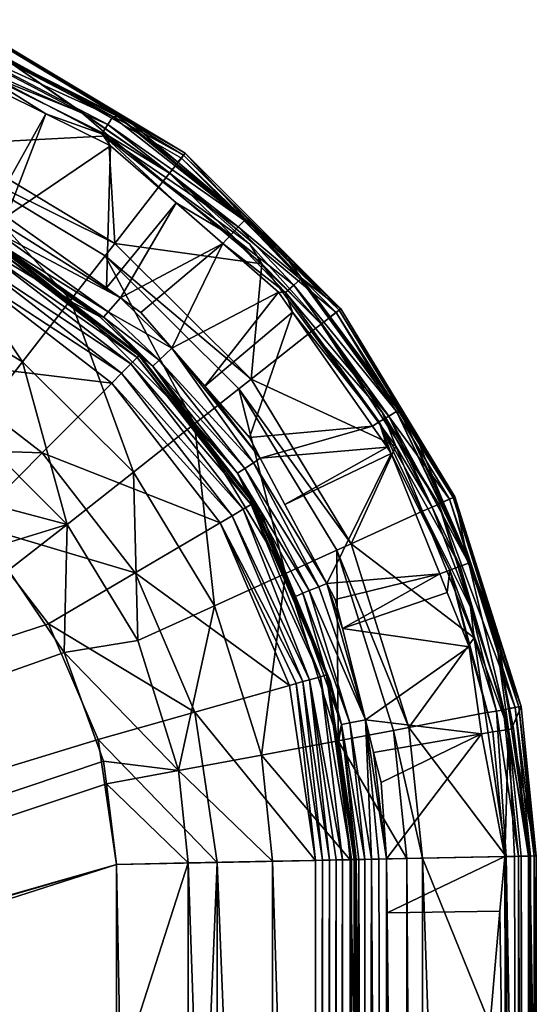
# Model space of a CAD drawing. Extents: x -0.095 to 0.142, y -0.127 to -0.003.
# Tile 256 of 256: x 0.13304 to 0.14151, y -0.02195 to -0.00581. Entities that reach past the tile are written whole.
import ezdxf

# ---------------------------------------------------------------- set-up
doc = ezdxf.new("R2010")
doc.units = 0
doc.layers.add('mesh', color=7, linetype='CONTINUOUS')

msp = doc.modelspace()

# ---------------------------------------------------------------- meshes
at = {"layer": 'mesh'}
mesh = msp.add_polyface(dxfattribs=at)
corners = [(0.132419, -0.006681, 0.1845), (0.134052, -0.007334, 0.184493), (0.134499, -0.007715, 0.1845), (0.132495, -0.00652, 0.184493), (0.131373, -0.006161, 0.1845), (0.134531, -0.007879, 0.177), (0.134463, -0.010207, 0.177), (0.135605, -0.008814, 0.177), (0.13191, -0.009059, 0.177491), (0.131409, -0.008947, 0.178526), (0.132578, -0.009441, 0.178526), (0.134601, -0.00948, 0.184493), (0.131793, -0.008085, 0.184367), (0.131898, -0.007852, 0.184493), (0.134444, -0.009682, 0.184367), (0.135393, -0.008461, 0.1845), (0.135499, -0.008329, 0.184493), (0.132588, -0.006314, 0.184392), (0.13573, -0.008033, 0.184196), (0.135692, -0.008083, 0.184303), (0.132649, -0.006177, 0.184196), (0.135755, -0.008002, 0.183991), (0.132663, -0.006146, 0.184076), (0.130852, -0.005899, 0.184493), (0.131544, -0.005812, 0.177491), (0.13213, -0.006108, 0.177491), (0.134827, -0.007469, 0.177491), (0.132574, -0.006332, 0.177491), (0.133469, -0.007354, 0.177), (0.132002, -0.006436, 0.177007), (0.131931, -0.006594, 0.177), (0.134389, -0.007683, 0.177007), (0.136497, -0.009344, 0.177007), (0.134489, -0.007529, 0.177076), (0.132072, -0.006266, 0.177076), (0.134648, -0.007401, 0.177358), (0.135636, -0.00815, 0.177491), (0.132128, -0.006129, 0.177218), (0.13457, -0.007405, 0.177218), (0.132827, -0.009039, 0.177), (0.132611, -0.008885, 0.177)]
mesh.append_faces([[corners[k] for k in face] for face in [(0, 1, 2, 2), (0, 3, 1, 1), (4, 3, 0, 0), (5, 6, 7, 7), (8, 9, 10, 10), (11, 12, 13, 13), (11, 14, 12, 12), (13, 2, 11, 11), (13, 0, 2, 2), (2, 15, 11, 11), (2, 16, 15, 15), (2, 1, 16, 16), (17, 18, 19, 19), (20, 18, 17, 17), (20, 21, 18, 18), (22, 21, 20, 20), (19, 16, 17, 17), (1, 17, 16, 16), (3, 17, 1, 1), (3, 23, 17, 17), (22, 24, 25, 25), (22, 26, 21, 21), (22, 27, 26, 26), (25, 27, 22, 22), (28, 29, 30, 30), (28, 31, 29, 29), (5, 31, 28, 28), (7, 31, 5, 5), (7, 32, 31, 31), (33, 29, 31, 31), (34, 29, 33, 33), (35, 27, 25, 25), (35, 26, 27, 27), (36, 26, 35, 35), (35, 37, 38, 38), (25, 37, 35, 35), (38, 34, 33, 33), (37, 34, 38, 38), (28, 39, 5, 5), (28, 40, 39, 39), (30, 40, 28, 28)]])
mesh = msp.add_polyface(dxfattribs=at)
corners = [(0.12666, -0.01172, 0.1825), (0.016428, -0.048044, 0.1825), (0.063281, -0.011293, 0.1825), (0.132606, -0.01446, 0.1825), (0.132859, -0.014834, 0.1825), (0.01973, -0.056498, 0.1825), (0.129573, -0.012312, 0.1825), (0.131086, -0.01312, 0.1825), (0.134631, -0.019657, 0.1825), (0.134694, -0.023084, 0.1825), (0.063282, -0.010045, 0.182599), (0.053673, -0.011228, 0.1825), (0.126721, -0.007888, 0.183642), (0.063282, -0.008661, 0.182983), (0.063282, -0.007384, 0.183642), (0.126701, -0.009164, 0.182983), (0.126679, -0.010548, 0.182599), (-0.000116, -0.010548, 0.182599), (-0.000138, -0.009164, 0.182983), (0.133514, -0.015713, 0.1785), (0.132248, -0.01408, 0.1785), (0.023324, -0.051518, 0.1785), (0.023439, -0.05206, 0.1785), (0.134631, -0.019657, 0.1785), (0.12666, -0.01172, 0.1785), (0.023086, -0.051013, 0.1785), (0.063282, -0.011217, 0.1785), (0.126712, -0.008457, 0.178995), (0.063282, -0.007954, 0.178995), (0.063282, -0.009567, 0.178624), (-0.000123, -0.01007, 0.178624), (0.126686, -0.01007, 0.178624), (0.063282, -0.00784, 0.179016), (-0.000151, -0.008344, 0.179016), (0.063282, -0.007725, 0.179011), (-0.000152, -0.008228, 0.179011), (0.063282, -0.007614, 0.178979), (-0.000154, -0.008117, 0.178979), (0.063282, -0.007321, 0.178641), (-0.000159, -0.007825, 0.178641), (0.063282, -0.007362, 0.178749), (0.063282, -0.007306, 0.178526), (-0.000159, -0.007809, 0.178526), (0.126714, -0.008344, 0.179016), (0.126716, -0.008228, 0.179011), (0.126721, -0.007866, 0.178749), (0.126722, -0.007825, 0.178641), (0.023434, -0.052261, 0.1785), (0.134631, -0.059482, 0.1785), (0.133514, -0.063427, 0.1785), (0.134326, -0.061526, 0.1785), (0.023427, -0.05261, 0.1785), (0.130609, -0.06632, 0.1785), (0.063282, -0.007513, 0.178923), (-0.000156, -0.008016, 0.178923), (-0.000158, -0.007866, 0.178749), (0.126717, -0.008117, 0.178979), (0.126719, -0.008016, 0.178923), (0.126723, -0.007791, 0.177491), (0.063282, -0.00725, 0.177309), (0.063282, -0.007288, 0.177491), (0.126723, -0.007772, 0.177364), (0.126724, -0.007705, 0.177223), (-0.000159, -0.007791, 0.177489), (0.063282, -0.007059, 0.177079), (-0.000158, -0.007721, 0.177243), (0.126722, -0.007809, 0.178526)]
mesh.append_faces([[corners[k] for k in face] for face in [(0, 1, 2, 2), (3, 4, 5, 5), (6, 7, 5, 5), (8, 9, 5, 5), (10, 2, 11, 11), (12, 13, 14, 14), (15, 10, 13, 13), (16, 2, 10, 10), (17, 13, 10, 10), (18, 14, 13, 13), (19, 20, 21, 21), (22, 23, 21, 21), (24, 25, 21, 21), (26, 25, 24, 24), (27, 28, 29, 29), (30, 29, 28, 28), (26, 31, 29, 29), (24, 31, 26, 26), (32, 28, 27, 27), (32, 33, 28, 28), (34, 35, 32, 32), (36, 37, 34, 34), (38, 39, 40, 40), (41, 42, 38, 38), (43, 34, 32, 32), (44, 36, 34, 34), (45, 38, 40, 40), (46, 41, 38, 38), (47, 48, 22, 22), (49, 50, 47, 47), (51, 52, 47, 47), (53, 54, 36, 36), (40, 55, 53, 53), (56, 53, 36, 36), (57, 40, 53, 53), (58, 59, 60, 60), (61, 62, 59, 59), (59, 63, 60, 60), (64, 65, 59, 59), (66, 60, 41, 41), (66, 58, 60, 60)]])
mesh = msp.add_polyface(dxfattribs=at)
corners = [(0.01973, -0.056498, 0.1825), (0.134465, -0.018337, 0.1825), (0.134631, -0.019657, 0.1825), (0.134418, -0.017967, 0.1825), (0.131483, -0.01347, 0.1825), (0.132606, -0.01446, 0.1825), (0.131086, -0.01312, 0.1825), (0.13377, -0.016183, 0.1825), (0.132859, -0.014834, 0.1825), (0.127738, -0.011809, 0.1825), (0.018528, -0.051982, 0.1825), (0.12666, -0.01172, 0.1825), (0.127978, -0.011875, 0.1825), (0.019523, -0.05572, 0.1825), (0.129573, -0.012312, 0.1825), (0.126701, -0.009164, 0.182983), (0.063282, -0.008661, 0.182983), (0.126721, -0.007888, 0.183642), (0.126679, -0.010548, 0.182599), (0.063282, -0.010045, 0.182599), (0.063281, -0.011293, 0.1825), (0.128195, -0.010697, 0.182599), (0.128672, -0.00808, 0.183642), (0.128443, -0.009336, 0.182983), (0.023324, -0.051518, 0.1785), (0.130609, -0.01282, 0.1785), (0.128706, -0.012016, 0.1785), (0.132248, -0.01408, 0.1785), (0.134326, -0.017613, 0.1785), (0.133514, -0.015713, 0.1785), (0.134631, -0.019657, 0.1785), (0.023439, -0.05206, 0.1785), (0.134631, -0.059482, 0.1785), (0.12666, -0.01172, 0.1785), (0.126712, -0.008457, 0.178995), (0.063282, -0.009567, 0.178624), (0.126686, -0.01007, 0.178624), (0.126714, -0.008344, 0.179016), (0.063282, -0.00784, 0.179016), (0.126716, -0.008228, 0.179011), (0.063282, -0.007725, 0.179011), (0.126717, -0.008117, 0.178979), (0.063282, -0.007614, 0.178979), (0.126722, -0.007825, 0.178641), (0.063282, -0.007321, 0.178641), (0.126721, -0.007866, 0.178749), (0.126722, -0.007809, 0.178526), (0.063282, -0.007306, 0.178526), (0.128673, -0.008092, 0.178526), (0.129643, -0.008652, 0.179011), (0.129612, -0.008763, 0.179016), (0.129581, -0.008873, 0.178995), (0.126719, -0.008016, 0.178923), (0.063282, -0.007513, 0.178923), (0.063282, -0.007362, 0.178749), (0.129722, -0.008366, 0.178845), (0.129672, -0.008545, 0.178979), (0.128394, -0.007926, 0.177401), (0.126723, -0.007772, 0.177364), (0.126723, -0.007791, 0.177491), (0.128416, -0.007786, 0.177141), (0.126724, -0.007705, 0.177223)]
mesh.append_faces([[corners[k] for k in face] for face in [(0, 1, 2, 2), (0, 3, 1, 1), (0, 4, 5, 5), (0, 6, 4, 4), (0, 7, 3, 3), (0, 8, 7, 7), (9, 10, 11, 11), (12, 13, 9, 9), (14, 0, 12, 12), (15, 16, 17, 17), (18, 19, 15, 15), (11, 20, 18, 18), (21, 9, 11, 11), (15, 17, 22, 22), (11, 18, 21, 21), (18, 15, 23, 23), (24, 25, 26, 26), (24, 27, 25, 25), (24, 28, 29, 29), (24, 30, 28, 28), (31, 32, 30, 30), (33, 24, 26, 26), (34, 35, 36, 36), (37, 38, 34, 34), (39, 40, 37, 37), (41, 42, 39, 39), (43, 44, 45, 45), (46, 47, 43, 43), (48, 46, 43, 43), (39, 49, 41, 41), (37, 50, 39, 39), (34, 51, 37, 37), (52, 53, 41, 41), (45, 54, 52, 52), (45, 55, 43, 43), (52, 55, 45, 45), (41, 56, 52, 52), (57, 58, 59, 59), (60, 61, 58, 58), (59, 46, 57, 57)]])
mesh = msp.add_polyface(dxfattribs=at)
corners = [(0.136817, -0.009492, 0.184493), (0.137014, -0.009814, 0.1845), (0.135393, -0.008461, 0.1845), (0.136838, -0.011707, 0.184493), (0.136636, -0.011865, 0.184367), (0.134444, -0.009682, 0.184367), (0.134601, -0.00948, 0.184493), (0.137985, -0.010804, 0.184493), (0.137829, -0.010922, 0.1845), (0.135499, -0.008329, 0.184493), (0.13823, -0.01061, 0.184303), (0.135692, -0.008083, 0.184303), (0.13828, -0.010572, 0.184196), (0.13573, -0.008033, 0.184196), (0.138306, -0.010551, 0.184076), (0.135755, -0.008002, 0.183991), (0.137277, -0.00953, 0.177491), (0.137662, -0.010048, 0.177491), (0.136748, -0.009085, 0.177491), (0.135636, -0.00815, 0.177491), (0.134827, -0.007469, 0.177491), (0.138134, -0.010682, 0.177491), (0.136372, -0.009482, 0.177), (0.136497, -0.009344, 0.177007), (0.135605, -0.008814, 0.177), (0.1374, -0.010285, 0.177007), (0.137283, -0.010276, 0.177), (0.137516, -0.010608, 0.177), (0.137538, -0.010164, 0.177076), (0.136624, -0.00921, 0.177076), (0.134389, -0.007683, 0.177007), (0.134489, -0.007529, 0.177076), (0.134648, -0.007401, 0.177358), (0.13457, -0.007405, 0.177218), (0.136726, -0.009103, 0.177218), (0.137649, -0.010066, 0.177218), (0.135535, -0.011194, 0.177), (0.13503, -0.010612, 0.177), (0.134695, -0.010373, 0.177)]
mesh.append_faces([[corners[k] for k in face] for face in [(0, 1, 2, 2), (3, 4, 5, 5), (6, 1, 3, 3), (6, 2, 1, 1), (1, 7, 8, 8), (9, 7, 0, 0), (9, 10, 7, 7), (11, 10, 9, 9), (11, 12, 10, 10), (13, 12, 11, 11), (13, 14, 12, 12), (15, 14, 13, 13), (9, 0, 2, 2), (0, 7, 1, 1), (14, 16, 17, 17), (14, 18, 16, 16), (15, 18, 14, 14), (15, 19, 18, 18), (20, 19, 15, 15), (17, 21, 14, 14), (22, 23, 24, 24), (22, 25, 23, 23), (26, 25, 22, 22), (27, 25, 26, 26), (28, 23, 25, 25), (29, 23, 28, 28), (29, 30, 23, 23), (31, 30, 29, 29), (17, 16, 18, 18), (18, 19, 32, 32), (32, 33, 34, 34), (17, 34, 35, 35), (18, 34, 17, 17), (18, 32, 34, 34), (35, 29, 28, 28), (34, 29, 35, 35), (34, 31, 29, 29), (33, 31, 34, 34), (22, 36, 26, 26), (22, 37, 36, 36), (24, 38, 22, 22)]])
mesh = msp.add_polyface(dxfattribs=at)
corners = [(0.133088, -0.011419, 0.182983), (0.131414, -0.008931, 0.183642), (0.133874, -0.010412, 0.183642), (0.130892, -0.010096, 0.182983), (0.134997, -0.011319, 0.178641), (0.135008, -0.011308, 0.178526), (0.133862, -0.010428, 0.178526), (0.13255, -0.00949, 0.178749), (0.134968, -0.011348, 0.178749), (0.13257, -0.009454, 0.178641), (0.132578, -0.009441, 0.178526), (0.131793, -0.008085, 0.184367), (0.134444, -0.009682, 0.184367), (0.136838, -0.011707, 0.184493), (0.134601, -0.00948, 0.184493), (0.132252, -0.010001, 0.178995), (0.129148, -0.010426, 0.178624), (0.13144, -0.011394, 0.178624), (0.129581, -0.008873, 0.178995), (0.136372, -0.009482, 0.177), (0.134695, -0.010373, 0.177), (0.13503, -0.010612, 0.177), (0.135605, -0.008814, 0.177), (0.134463, -0.010207, 0.177), (0.134531, -0.007879, 0.177), (0.132827, -0.009039, 0.177), (0.129612, -0.008763, 0.179016), (0.134712, -0.011605, 0.179011), (0.132367, -0.009803, 0.179011), (0.134862, -0.011455, 0.178923), (0.132474, -0.009619, 0.178923), (0.129672, -0.008545, 0.178979), (0.129722, -0.008366, 0.178845), (0.135535, -0.011194, 0.177), (0.132762, -0.009157, 0.177033), (0.132677, -0.009303, 0.177141), (0.134493, -0.0106, 0.177141), (0.13533, -0.011395, 0.177141), (0.132605, -0.009425, 0.177401), (0.133904, -0.010381, 0.177491), (0.134346, -0.010674, 0.177491), (0.134418, -0.010686, 0.177308), (0.135227, -0.011493, 0.177401), (0.13191, -0.009059, 0.177491)]
mesh.append_faces([[corners[k] for k in face] for face in [(0, 1, 2, 2), (3, 1, 0, 0), (4, 5, 6, 6), (4, 7, 8, 8), (4, 9, 7, 7), (6, 9, 4, 4), (6, 10, 9, 9), (2, 11, 12, 12), (1, 11, 2, 2), (13, 12, 14, 14), (15, 16, 17, 17), (18, 16, 15, 15), (19, 20, 21, 21), (22, 23, 20, 20), (24, 25, 23, 23), (26, 18, 15, 15), (27, 28, 15, 15), (29, 30, 28, 28), (8, 30, 29, 29), (8, 7, 30, 30), (28, 26, 15, 15), (30, 31, 28, 28), (7, 32, 30, 30), (33, 21, 20, 20), (20, 23, 25, 25), (34, 20, 25, 25), (35, 20, 34, 34), (36, 20, 35, 35), (36, 33, 20, 20), (37, 33, 36, 36), (38, 39, 40, 40), (38, 36, 35, 35), (41, 36, 38, 38), (41, 37, 36, 36), (40, 41, 38, 38), (40, 42, 41, 41), (40, 6, 5, 5), (39, 6, 40, 40), (38, 6, 39, 39), (38, 10, 6, 6), (43, 10, 38, 38)]])
mesh = msp.add_polyface(dxfattribs=at)
corners = [(0.134465, -0.018337, 0.1825), (0.135803, -0.019634, 0.182599), (0.134631, -0.019657, 0.1825), (0.134418, -0.017967, 0.1825), (0.135647, -0.018119, 0.182599), (0.13377, -0.016183, 0.1825), (0.134977, -0.01599, 0.182599), (0.133818, -0.014084, 0.182599), (0.132859, -0.014834, 0.1825), (0.132237, -0.01251, 0.182599), (0.129573, -0.012312, 0.1825), (0.130326, -0.011359, 0.182599), (0.131086, -0.01312, 0.1825), (0.131483, -0.01347, 0.1825), (0.132606, -0.01446, 0.1825), (0.134905, -0.013228, 0.182983), (0.133088, -0.011419, 0.182983), (0.130892, -0.010096, 0.182983), (0.133874, -0.010412, 0.183642), (0.135908, -0.012438, 0.183642), (0.134694, -0.023084, 0.1825), (0.134326, -0.017613, 0.1785), (0.134631, -0.019657, 0.1785), (0.136281, -0.019624, 0.178624), (0.135914, -0.017164, 0.178624), (0.133514, -0.015713, 0.1785), (0.134937, -0.014876, 0.178624), (0.132248, -0.01408, 0.1785), (0.133412, -0.01291, 0.178624), (0.130609, -0.01282, 0.1785), (0.13144, -0.011394, 0.178624), (0.135893, -0.01245, 0.178526), (0.135008, -0.011308, 0.178526), (0.134997, -0.011319, 0.178641), (0.134444, -0.009682, 0.184367), (0.136327, -0.014059, 0.178995), (0.13455, -0.011768, 0.178995), (0.132252, -0.010001, 0.178995), (0.136524, -0.013942, 0.179011), (0.134712, -0.011605, 0.179011), (0.136707, -0.013835, 0.178923), (0.134862, -0.011455, 0.178923), (0.136837, -0.013759, 0.178749), (0.134968, -0.011348, 0.178749), (0.132367, -0.009803, 0.179011), (0.135227, -0.011493, 0.177401), (0.13533, -0.011395, 0.177141), (0.134418, -0.010686, 0.177308), (0.134346, -0.010674, 0.177491)]
mesh.append_faces([[corners[k] for k in face] for face in [(0, 1, 2, 2), (3, 4, 0, 0), (3, 5, 4, 4), (5, 6, 4, 4), (5, 7, 6, 6), (8, 7, 5, 5), (9, 10, 11, 11), (9, 12, 10, 10), (9, 13, 12, 12), (7, 13, 9, 9), (7, 14, 13, 13), (8, 14, 7, 7), (7, 15, 6, 6), (7, 16, 15, 15), (9, 16, 7, 7), (9, 17, 16, 16), (11, 17, 9, 9), (15, 18, 19, 19), (16, 18, 15, 15), (20, 2, 1, 1), (21, 22, 23, 23), (24, 25, 21, 21), (26, 25, 24, 24), (26, 27, 25, 25), (28, 27, 26, 26), (28, 29, 27, 27), (30, 29, 28, 28), (31, 32, 33, 33), (18, 34, 19, 19), (35, 28, 26, 26), (36, 28, 35, 35), (36, 30, 28, 28), (37, 30, 36, 36), (38, 39, 36, 36), (40, 41, 39, 39), (42, 43, 41, 41), (39, 37, 36, 36), (41, 44, 39, 39), (45, 46, 47, 47), (48, 32, 45, 45)]])
mesh = msp.add_polyface(dxfattribs=at)
corners = [(0.137829, -0.010922, 0.1845), (0.138986, -0.012247, 0.184493), (0.139209, -0.0128, 0.1845), (0.137516, -0.010608, 0.177), (0.136809, -0.012661, 0.177), (0.138825, -0.012477, 0.177), (0.136076, -0.011817, 0.177), (0.137283, -0.010276, 0.177), (0.136872, -0.013738, 0.178641), (0.134997, -0.011319, 0.178641), (0.134968, -0.011348, 0.178749), (0.135908, -0.012438, 0.183642), (0.134444, -0.009682, 0.184367), (0.136636, -0.011865, 0.184367), (0.138477, -0.014403, 0.184493), (0.136838, -0.011707, 0.184493), (0.137014, -0.009814, 0.1845), (0.137985, -0.010804, 0.184493), (0.14018, -0.013632, 0.184076), (0.13828, -0.010572, 0.184196), (0.138306, -0.010551, 0.184076), (0.140148, -0.013646, 0.184196), (0.13823, -0.01061, 0.184303), (0.140091, -0.013671, 0.184303), (0.139915, -0.013751, 0.184457), (0.139477, -0.012488, 0.177491), (0.138134, -0.010682, 0.177491), (0.138937, -0.012406, 0.177007), (0.1374, -0.010285, 0.177007), (0.139065, -0.012819, 0.177), (0.139136, -0.01292, 0.177), (0.139094, -0.012312, 0.177076), (0.137538, -0.010164, 0.177076), (0.139295, -0.012274, 0.177349), (0.137662, -0.010048, 0.177491), (0.139984, -0.013716, 0.177491), (0.137649, -0.010066, 0.177218), (0.139221, -0.012236, 0.177218), (0.135535, -0.011194, 0.177), (0.136986, -0.012997, 0.177), (0.136876, -0.013073, 0.177033), (0.13533, -0.011395, 0.177141), (0.136734, -0.013166, 0.177141), (0.135227, -0.011493, 0.177401), (0.135914, -0.012431, 0.177491), (0.136615, -0.013243, 0.177401), (0.135893, -0.01245, 0.178526), (0.135008, -0.011308, 0.178526)]
mesh.append_faces([[corners[k] for k in face] for face in [(0, 1, 2, 2), (3, 4, 5, 5), (3, 6, 4, 4), (7, 6, 3, 3), (8, 9, 10, 10), (11, 12, 13, 13), (14, 13, 15, 15), (2, 14, 15, 15), (15, 0, 2, 2), (15, 16, 0, 0), (0, 17, 1, 1), (18, 19, 20, 20), (21, 22, 19, 19), (23, 17, 22, 22), (24, 1, 17, 17), (20, 25, 18, 18), (20, 26, 25, 25), (3, 27, 28, 28), (5, 27, 3, 3), (27, 29, 30, 30), (5, 29, 27, 27), (31, 28, 27, 27), (32, 28, 31, 31), (33, 26, 34, 34), (33, 25, 26, 26), (35, 25, 33, 33), (33, 36, 37, 37), (34, 36, 33, 33), (37, 32, 31, 31), (36, 32, 37, 37), (7, 38, 6, 6), (38, 39, 6, 6), (39, 4, 6, 6), (40, 39, 38, 38), (41, 40, 38, 38), (42, 40, 41, 41), (43, 44, 45, 45), (43, 42, 41, 41), (45, 42, 43, 43), (43, 46, 44, 44), (43, 47, 46, 46)]])
mesh = msp.add_polyface(dxfattribs=at)
corners = [(0.139209, -0.0128, 0.1845), (0.139807, -0.013801, 0.184493), (0.139647, -0.013869, 0.1845), (0.138986, -0.012247, 0.184493), (0.140977, -0.017124, 0.184457), (0.140434, -0.015441, 0.184493), (0.139915, -0.013751, 0.184457), (0.140495, -0.015944, 0.1845), (0.140053, -0.015203, 0.177), (0.13993, -0.014897, 0.177), (0.138334, -0.015792, 0.177), (0.138214, -0.015316, 0.177), (0.139065, -0.012819, 0.177), (0.137389, -0.013757, 0.177), (0.139136, -0.01292, 0.177), (0.139425, -0.017414, 0.184493), (0.138244, -0.014509, 0.184367), (0.138477, -0.014403, 0.184493), (0.140148, -0.013646, 0.184196), (0.13828, -0.010572, 0.184196), (0.14018, -0.013632, 0.184076), (0.140091, -0.013671, 0.184303), (0.13823, -0.01061, 0.184303), (0.137985, -0.010804, 0.184493), (0.141263, -0.017071, 0.184076), (0.141229, -0.017077, 0.184196), (0.141168, -0.017088, 0.184303), (0.1404, -0.014726, 0.177491), (0.139984, -0.013716, 0.177491), (0.139477, -0.012488, 0.177491), (0.140094, -0.014834, 0.177007), (0.138937, -0.012406, 0.177007), (0.14041, -0.016091, 0.177), (0.140266, -0.014771, 0.177076), (0.139094, -0.012312, 0.177076), (0.140864, -0.016049, 0.177317), (0.140882, -0.015896, 0.177491), (0.140424, -0.014715, 0.177388), (0.139295, -0.012274, 0.177349), (0.140405, -0.01472, 0.177218), (0.139221, -0.012236, 0.177218), (0.138076, -0.015056, 0.177), (0.138825, -0.012477, 0.177), (0.136986, -0.012997, 0.177)]
mesh.append_faces([[corners[k] for k in face] for face in [(0, 1, 2, 2), (0, 3, 1, 1), (4, 5, 6, 6), (6, 1, 3, 3), (5, 1, 6, 6), (5, 2, 1, 1), (7, 2, 5, 5), (8, 9, 10, 10), (9, 11, 10, 10), (12, 13, 14, 14), (15, 16, 17, 17), (17, 2, 7, 7), (0, 2, 17, 17), (18, 19, 20, 20), (21, 22, 18, 18), (6, 23, 21, 21), (24, 18, 20, 20), (25, 21, 18, 18), (26, 6, 21, 21), (20, 27, 24, 24), (20, 28, 27, 27), (29, 28, 20, 20), (14, 9, 30, 30), (31, 14, 30, 30), (30, 8, 32, 32), (9, 8, 30, 30), (33, 31, 30, 30), (34, 31, 33, 33), (35, 36, 37, 37), (37, 28, 38, 38), (37, 27, 28, 28), (36, 27, 37, 37), (37, 39, 35, 35), (37, 40, 39, 39), (38, 40, 37, 37), (39, 34, 33, 33), (40, 34, 39, 39), (9, 41, 11, 11), (14, 41, 9, 9), (42, 43, 12, 12), (11, 41, 10, 10)]])
mesh = msp.add_polyface(dxfattribs=at)
corners = [(0.134977, -0.01599, 0.182599), (0.134905, -0.013228, 0.182983), (0.136237, -0.015419, 0.182983), (0.135908, -0.012438, 0.183642), (0.1374, -0.014892, 0.183642), (0.136872, -0.013738, 0.178641), (0.136885, -0.01373, 0.178526), (0.135893, -0.01245, 0.178526), (0.138075, -0.016552, 0.178641), (0.136837, -0.013759, 0.178749), (0.137384, -0.014897, 0.178526), (0.134968, -0.011348, 0.178749), (0.134997, -0.011319, 0.178641), (0.136999, -0.013893, 0.177491), (0.137408, -0.014885, 0.177491), (0.136636, -0.011865, 0.184367), (0.138244, -0.014509, 0.184367), (0.138477, -0.014403, 0.184493), (0.136327, -0.014059, 0.178995), (0.134937, -0.014876, 0.178624), (0.137466, -0.016725, 0.178995), (0.139136, -0.01292, 0.177), (0.137389, -0.013757, 0.177), (0.138076, -0.015056, 0.177), (0.139065, -0.012819, 0.177), (0.136986, -0.012997, 0.177), (0.138825, -0.012477, 0.177), (0.136809, -0.012661, 0.177), (0.137686, -0.016662, 0.179011), (0.136524, -0.013942, 0.179011), (0.137793, -0.016632, 0.178979), (0.136707, -0.013835, 0.178923), (0.137972, -0.016581, 0.178845), (0.13455, -0.011768, 0.178995), (0.134712, -0.011605, 0.179011), (0.134862, -0.011455, 0.178923), (0.136876, -0.013073, 0.177033), (0.137948, -0.015106, 0.177033), (0.13871, -0.017286, 0.177), (0.136734, -0.013166, 0.177141), (0.137791, -0.01517, 0.177141), (0.137564, -0.015264, 0.177491), (0.136615, -0.013243, 0.177401), (0.137686, -0.015214, 0.177308), (0.135914, -0.012431, 0.177491)]
mesh.append_faces([[corners[k] for k in face] for face in [(0, 1, 2, 2), (2, 3, 4, 4), (1, 3, 2, 2), (5, 6, 7, 7), (8, 5, 9, 9), (10, 5, 8, 8), (10, 6, 5, 5), (5, 11, 9, 9), (7, 12, 5, 5), (13, 10, 14, 14), (13, 6, 10, 10), (4, 15, 16, 16), (3, 15, 4, 4), (17, 16, 15, 15), (18, 19, 20, 20), (21, 22, 23, 23), (24, 25, 22, 22), (26, 27, 25, 25), (28, 29, 18, 18), (30, 31, 29, 29), (32, 9, 31, 31), (29, 33, 18, 18), (31, 34, 29, 29), (9, 35, 31, 31), (23, 22, 25, 25), (36, 23, 25, 25), (37, 23, 36, 36), (37, 38, 23, 23), (39, 37, 36, 36), (40, 37, 39, 39), (40, 38, 37, 37), (41, 13, 14, 14), (42, 13, 41, 41), (42, 40, 39, 39), (43, 40, 42, 42), (41, 43, 42, 42), (14, 10, 41, 41), (42, 6, 13, 13), (42, 7, 6, 6), (44, 7, 42, 42)]])
mesh = msp.add_polyface(dxfattribs=at)
corners = [(0.141224, -0.019525, 0.184457), (0.14086, -0.017146, 0.184493), (0.140977, -0.017124, 0.184457), (0.140434, -0.015441, 0.184493), (0.140495, -0.015944, 0.1845), (0.140675, -0.017176, 0.1845), (0.140053, -0.015203, 0.177), (0.138334, -0.015792, 0.177), (0.14041, -0.016091, 0.177), (0.138263, -0.01763, 0.183642), (0.139173, -0.017461, 0.184367), (0.139389, -0.019562, 0.184367), (0.139645, -0.019557, 0.184493), (0.139425, -0.017414, 0.184493), (0.138477, -0.014403, 0.184493), (0.14102, -0.019529, 0.1845), (0.141514, -0.019519, 0.184076), (0.141229, -0.017077, 0.184196), (0.141263, -0.017071, 0.184076), (0.14148, -0.01952, 0.184196), (0.141168, -0.017088, 0.184303), (0.141417, -0.019521, 0.184303), (0.140148, -0.013646, 0.184196), (0.140091, -0.013671, 0.184303), (0.139915, -0.013751, 0.184457), (0.140882, -0.015896, 0.177491), (0.141057, -0.017105, 0.177491), (0.1404, -0.014726, 0.177491), (0.141105, -0.017435, 0.177491), (0.141406, -0.019521, 0.177491), (0.140615, -0.017515, 0.177), (0.140798, -0.017487, 0.177007), (0.140094, -0.014834, 0.177007), (0.140999, -0.01953, 0.177012), (0.141059, -0.017444, 0.177139), (0.140266, -0.014771, 0.177076), (0.140864, -0.016049, 0.177317), (0.141141, -0.01743, 0.177386), (0.140405, -0.01472, 0.177218), (0.141387, -0.019522, 0.177364), (0.138845, -0.017822, 0.177), (0.13897, -0.018318, 0.177), (0.13871, -0.017286, 0.177)]
mesh.append_faces([[corners[k] for k in face] for face in [(0, 1, 2, 2), (1, 3, 2, 2), (1, 4, 3, 3), (5, 4, 1, 1), (6, 7, 8, 8), (9, 10, 11, 11), (12, 10, 13, 13), (12, 11, 10, 10), (14, 4, 13, 13), (13, 5, 15, 15), (4, 5, 13, 13), (16, 17, 18, 18), (19, 20, 17, 17), (21, 2, 20, 20), (15, 5, 1, 1), (17, 22, 18, 18), (20, 23, 17, 17), (2, 24, 20, 20), (18, 25, 26, 26), (18, 27, 25, 25), (28, 18, 26, 26), (28, 16, 18, 18), (29, 16, 28, 28), (8, 30, 31, 31), (32, 8, 31, 31), (30, 33, 31, 31), (34, 31, 33, 33), (34, 32, 31, 31), (35, 32, 34, 34), (36, 26, 25, 25), (37, 26, 36, 36), (37, 28, 26, 26), (29, 28, 37, 37), (36, 38, 34, 34), (37, 34, 39, 39), (37, 36, 34, 34), (38, 35, 34, 34), (30, 40, 41, 41), (30, 42, 40, 40), (8, 42, 30, 30), (8, 7, 42, 42)]])
mesh = msp.add_polyface(dxfattribs=at)
corners = [(0.135647, -0.018119, 0.182599), (0.136237, -0.015419, 0.182983), (0.137008, -0.017865, 0.182983), (0.134977, -0.01599, 0.182599), (0.1374, -0.014892, 0.183642), (0.138263, -0.01763, 0.183642), (0.135914, -0.017164, 0.178624), (0.134326, -0.017613, 0.1785), (0.136281, -0.019624, 0.178624), (0.137466, -0.016725, 0.178995), (0.137893, -0.019592, 0.178995), (0.134937, -0.014876, 0.178624), (0.138075, -0.016552, 0.178641), (0.138089, -0.016548, 0.178526), (0.137384, -0.014897, 0.178526), (0.138251, -0.017629, 0.178526), (0.138007, -0.01959, 0.179016), (0.137686, -0.016662, 0.179011), (0.137575, -0.016694, 0.179016), (0.138526, -0.019579, 0.178641), (0.139389, -0.019562, 0.184367), (0.138463, -0.019581, 0.183642), (0.138244, -0.014509, 0.184367), (0.139173, -0.017461, 0.184367), (0.139425, -0.017414, 0.184493), (0.138122, -0.019587, 0.179011), (0.137793, -0.016632, 0.178979), (0.138334, -0.019583, 0.178923), (0.137972, -0.016581, 0.178845), (0.138485, -0.01958, 0.178749), (0.136327, -0.014059, 0.178995), (0.136524, -0.013942, 0.179011), (0.136707, -0.013835, 0.178923), (0.136837, -0.013759, 0.178749), (0.138076, -0.015056, 0.177), (0.13871, -0.017286, 0.177), (0.138334, -0.015792, 0.177), (0.139059, -0.019569, 0.177), (0.138845, -0.017822, 0.177), (0.13897, -0.018318, 0.177), (0.138455, -0.017336, 0.177141), (0.137791, -0.01517, 0.177141), (0.138812, -0.019574, 0.177066), (0.138135, -0.016648, 0.177491), (0.138317, -0.017365, 0.177401), (0.137564, -0.015264, 0.177491), (0.137686, -0.015214, 0.177308), (0.138276, -0.017625, 0.177491), (0.138559, -0.019579, 0.177491), (0.138704, -0.019576, 0.177149), (0.138601, -0.019578, 0.17731)]
mesh.append_faces([[corners[k] for k in face] for face in [(0, 1, 2, 2), (3, 1, 0, 0), (2, 4, 5, 5), (1, 4, 2, 2), (6, 7, 8, 8), (9, 6, 10, 10), (9, 11, 6, 6), (12, 13, 14, 14), (12, 15, 13, 13), (16, 17, 18, 18), (19, 15, 12, 12), (18, 9, 10, 10), (20, 21, 5, 5), (5, 22, 23, 23), (4, 22, 5, 5), (24, 23, 22, 22), (25, 26, 17, 17), (27, 28, 26, 26), (29, 12, 28, 28), (18, 30, 9, 9), (17, 30, 18, 18), (26, 31, 17, 17), (28, 32, 26, 26), (12, 33, 28, 28), (34, 35, 36, 36), (37, 38, 35, 35), (37, 39, 38, 38), (40, 35, 41, 41), (40, 42, 35, 35), (43, 44, 45, 45), (46, 40, 41, 41), (44, 40, 46, 46), (47, 48, 44, 44), (44, 49, 40, 40), (45, 44, 46, 46), (48, 50, 44, 44), (44, 15, 47, 47), (44, 13, 15, 15), (43, 13, 44, 44), (45, 13, 43, 43), (45, 14, 13, 13)]])
mesh = msp.add_polyface(dxfattribs=at)
corners = [(0.138463, -0.019581, 0.183642), (0.137186, -0.019606, 0.182983), (0.137008, -0.017865, 0.182983), (0.135803, -0.019634, 0.182599), (0.135647, -0.018119, 0.182599), (0.134465, -0.018337, 0.1825), (0.138263, -0.01763, 0.183642), (0.135914, -0.017164, 0.178624), (0.136281, -0.019624, 0.178624), (0.137893, -0.019592, 0.178995), (0.138007, -0.01959, 0.179016), (0.137575, -0.016694, 0.179016), (0.138122, -0.019587, 0.179011), (0.137686, -0.016662, 0.179011), (0.138526, -0.019579, 0.178641), (0.138075, -0.016552, 0.178641), (0.138485, -0.01958, 0.178749), (0.138541, -0.019579, 0.178526), (0.138251, -0.017629, 0.178526), (0.138276, -0.017625, 0.177491), (0.13876, -0.039056, 0.177491), (0.138747, -0.034524, 0.177491), (0.139425, -0.017414, 0.184493), (0.14102, -0.019529, 0.1845), (0.139645, -0.019557, 0.184493), (0.141085, -0.023096, 0.1845), (0.14148, -0.01952, 0.184196), (0.141229, -0.017077, 0.184196), (0.141514, -0.019519, 0.184076), (0.141417, -0.019521, 0.184303), (0.141168, -0.017088, 0.184303), (0.141224, -0.019525, 0.184457), (0.140977, -0.017124, 0.184457), (0.14086, -0.017146, 0.184493), (0.141514, -0.05962, 0.184076), (0.14148, -0.05962, 0.184196), (0.141406, -0.019521, 0.177491), (0.141481, -0.023702, 0.177493), (0.141059, -0.017444, 0.177139), (0.141154, -0.019527, 0.177066), (0.141265, -0.019524, 0.177154), (0.140999, -0.01953, 0.177012), (0.141141, -0.01743, 0.177386), (0.141387, -0.019522, 0.177364), (0.141387, -0.059617, 0.177363), (0.1412, -0.03957, 0.177009), (0.140915, -0.020424, 0.177), (0.139068, -0.02045, 0.177), (0.139059, -0.019569, 0.177), (0.140615, -0.017515, 0.177), (0.13897, -0.018318, 0.177), (0.138233, -0.019585, 0.178979), (0.137793, -0.016632, 0.178979), (0.138334, -0.019583, 0.178923), (0.137972, -0.016581, 0.178845), (0.13926, -0.03957, 0.177), (0.13871, -0.017286, 0.177), (0.138931, -0.019571, 0.177017), (0.138812, -0.019574, 0.177066), (0.138317, -0.017365, 0.177401), (0.138601, -0.019578, 0.17731), (0.138704, -0.019576, 0.177149), (0.138455, -0.017336, 0.177141), (0.138559, -0.019579, 0.177491)]
mesh.append_faces([[corners[k] for k in face] for face in [(0, 1, 2, 2), (1, 3, 4, 4), (5, 4, 3, 3), (4, 2, 1, 1), (2, 6, 0, 0), (7, 8, 9, 9), (10, 11, 9, 9), (12, 13, 10, 10), (14, 15, 16, 16), (17, 18, 14, 14), (19, 18, 17, 17), (20, 21, 17, 17), (22, 23, 24, 24), (23, 25, 24, 24), (26, 27, 28, 28), (29, 30, 26, 26), (31, 32, 29, 29), (23, 33, 31, 31), (34, 26, 28, 28), (35, 29, 26, 26), (36, 37, 28, 28), (38, 39, 40, 40), (38, 41, 39, 39), (42, 43, 36, 36), (38, 40, 43, 43), (43, 44, 36, 36), (45, 41, 46, 46), (41, 47, 46, 46), (41, 48, 47, 47), (49, 48, 41, 41), (49, 50, 48, 48), (51, 52, 12, 12), (53, 52, 51, 51), (16, 54, 53, 53), (55, 47, 48, 48), (56, 57, 48, 48), (56, 58, 57, 57), (59, 60, 61, 61), (62, 61, 58, 58), (19, 17, 63, 63), (21, 63, 17, 17)]])
mesh = msp.add_polyface(dxfattribs=at)
corners = [(0.137186, -0.059533, 0.182983), (0.137186, -0.019606, 0.182983), (0.138463, -0.059559, 0.183642), (0.135803, -0.059506, 0.182599), (0.135803, -0.019634, 0.182599), (0.134631, -0.059482, 0.1825), (0.134694, -0.023084, 0.1825), (0.136281, -0.019624, 0.178624), (0.136281, -0.059515, 0.178624), (0.137893, -0.059548, 0.178995), (0.134631, -0.059482, 0.1785), (0.138007, -0.05955, 0.179016), (0.138007, -0.01959, 0.179016), (0.138122, -0.059552, 0.179011), (0.138122, -0.019587, 0.179011), (0.138233, -0.059554, 0.178979), (0.138233, -0.019585, 0.178979), (0.138526, -0.05956, 0.178641), (0.138526, -0.019579, 0.178641), (0.138485, -0.05956, 0.178749), (0.138541, -0.059561, 0.178526), (0.138541, -0.019579, 0.178526), (0.138251, -0.06151, 0.178526), (0.138463, -0.019581, 0.183642), (0.139389, -0.059578, 0.184367), (0.139389, -0.019562, 0.184367), (0.139645, -0.059583, 0.184493), (0.139645, -0.019557, 0.184493), (0.14102, -0.05961, 0.1845), (0.14148, -0.05962, 0.184196), (0.14148, -0.01952, 0.184196), (0.141514, -0.05962, 0.184076), (0.141417, -0.059618, 0.184303), (0.141417, -0.019521, 0.184303), (0.141224, -0.059614, 0.184457), (0.141224, -0.019525, 0.184457), (0.14102, -0.019529, 0.1845), (0.141514, -0.019519, 0.184076), (0.141406, -0.059618, 0.177491), (0.140999, -0.01953, 0.177012), (0.141093, -0.05961, 0.17704), (0.141265, -0.059614, 0.177154), (0.141406, -0.019521, 0.177491), (0.141387, -0.059617, 0.177363), (0.141021, -0.048161, 0.177), (0.140986, -0.059608, 0.17701), (0.1412, -0.03957, 0.177009), (0.141265, -0.019524, 0.177154), (0.138984, -0.060069, 0.176989), (0.140864, -0.060171, 0.176994), (0.139059, -0.059569, 0.177), (0.139174, -0.048152, 0.177), (0.138334, -0.059557, 0.178923), (0.138334, -0.019583, 0.178923), (0.138485, -0.01958, 0.178749), (0.138488, -0.060722, 0.177391), (0.138578, -0.059561, 0.177363), (0.138559, -0.059561, 0.177491), (0.138628, -0.060734, 0.17713), (0.138629, -0.059561, 0.177245), (0.138709, -0.059562, 0.177143), (0.138812, -0.019574, 0.177066), (0.138931, -0.059566, 0.177016), (0.138812, -0.059564, 0.177065), (0.138601, -0.019578, 0.17731), (0.138559, -0.019579, 0.177491), (0.13876, -0.039544, 0.177491)]
mesh.append_faces([[corners[k] for k in face] for face in [(0, 1, 2, 2), (3, 4, 0, 0), (5, 6, 3, 3), (7, 8, 9, 9), (7, 10, 8, 8), (11, 12, 9, 9), (13, 14, 11, 11), (15, 16, 13, 13), (17, 18, 19, 19), (20, 21, 17, 17), (22, 20, 17, 17), (2, 23, 24, 24), (24, 25, 26, 26), (27, 28, 26, 26), (29, 30, 31, 31), (32, 33, 29, 29), (34, 35, 32, 32), (28, 36, 34, 34), (37, 38, 31, 31), (39, 40, 41, 41), (42, 43, 38, 38), (40, 44, 45, 45), (46, 44, 40, 40), (47, 41, 43, 43), (45, 48, 49, 49), (45, 50, 48, 48), (44, 50, 45, 45), (44, 51, 50, 50), (52, 53, 15, 15), (19, 54, 52, 52), (55, 56, 57, 57), (58, 59, 56, 56), (58, 60, 59, 59), (61, 62, 50, 50), (61, 63, 62, 62), (61, 60, 63, 63), (64, 59, 60, 60), (64, 56, 59, 59), (56, 65, 57, 57), (66, 20, 57, 57), (22, 57, 20, 20)]])
mesh = msp.add_polyface(dxfattribs=at)
corners = [(0.138463, -0.059559, 0.183642), (0.137186, -0.019606, 0.182983), (0.138463, -0.019581, 0.183642), (0.137186, -0.059533, 0.182983), (0.135803, -0.019634, 0.182599), (0.135803, -0.059506, 0.182599), (0.134694, -0.023084, 0.1825), (0.137893, -0.059548, 0.178995), (0.137893, -0.019592, 0.178995), (0.136281, -0.019624, 0.178624), (0.134631, -0.019657, 0.1785), (0.134631, -0.059482, 0.1785), (0.140915, -0.020424, 0.177), (0.139068, -0.02045, 0.177), (0.13926, -0.03957, 0.177), (0.138007, -0.01959, 0.179016), (0.138007, -0.05955, 0.179016), (0.138122, -0.019587, 0.179011), (0.138122, -0.059552, 0.179011), (0.138233, -0.019585, 0.178979), (0.138485, -0.05956, 0.178749), (0.138526, -0.019579, 0.178641), (0.138485, -0.01958, 0.178749), (0.138526, -0.05956, 0.178641), (0.138541, -0.019579, 0.178526), (0.13876, -0.039544, 0.177491), (0.138541, -0.059561, 0.178526), (0.13876, -0.039056, 0.177491), (0.139389, -0.019562, 0.184367), (0.139389, -0.059578, 0.184367), (0.139645, -0.059583, 0.184493), (0.139645, -0.019557, 0.184493), (0.141085, -0.023096, 0.1845), (0.14102, -0.05961, 0.1845), (0.141417, -0.059618, 0.184303), (0.141224, -0.019525, 0.184457), (0.141417, -0.019521, 0.184303), (0.141224, -0.059614, 0.184457), (0.14102, -0.019529, 0.1845), (0.141514, -0.019519, 0.184076), (0.141481, -0.023702, 0.177493), (0.141406, -0.059618, 0.177491), (0.141154, -0.019527, 0.177066), (0.141265, -0.059614, 0.177154), (0.141265, -0.019524, 0.177154), (0.140999, -0.01953, 0.177012), (0.141406, -0.019521, 0.177491), (0.141387, -0.059617, 0.177363), (0.141387, -0.019522, 0.177364), (0.1412, -0.03957, 0.177009), (0.141093, -0.05961, 0.17704), (0.139174, -0.048152, 0.177), (0.141021, -0.048161, 0.177), (0.138233, -0.059554, 0.178979), (0.138334, -0.019583, 0.178923), (0.138334, -0.059557, 0.178923), (0.139059, -0.059569, 0.177), (0.139059, -0.019569, 0.177), (0.138931, -0.019571, 0.177017), (0.138559, -0.059561, 0.177491), (0.138812, -0.019574, 0.177066), (0.138704, -0.019576, 0.177149), (0.138709, -0.059562, 0.177143), (0.138601, -0.019578, 0.17731), (0.138747, -0.034524, 0.177491), (0.138559, -0.019579, 0.177491), (0.138578, -0.059561, 0.177363)]
mesh.append_faces([[corners[k] for k in face] for face in [(0, 1, 2, 2), (3, 4, 1, 1), (5, 6, 4, 4), (7, 8, 9, 9), (10, 11, 9, 9), (12, 13, 14, 14), (15, 8, 7, 7), (16, 17, 15, 15), (18, 19, 17, 17), (20, 21, 22, 22), (23, 24, 21, 21), (25, 24, 26, 26), (27, 24, 25, 25), (2, 28, 29, 29), (30, 28, 31, 31), (31, 32, 33, 33), (34, 35, 36, 36), (37, 38, 35, 35), (33, 32, 38, 38), (39, 40, 41, 41), (42, 43, 44, 44), (45, 43, 42, 42), (46, 41, 40, 40), (44, 47, 48, 48), (49, 50, 45, 45), (49, 51, 52, 52), (49, 14, 51, 51), (12, 14, 49, 49), (53, 54, 19, 19), (55, 22, 54, 54), (56, 57, 58, 58), (25, 59, 27, 27), (60, 61, 62, 62), (60, 56, 58, 58), (63, 62, 61, 61), (59, 64, 27, 27), (59, 65, 64, 64), (66, 63, 65, 65), (51, 57, 56, 56), (14, 57, 51, 51)]])

doc.saveas('drawing.dxf')
